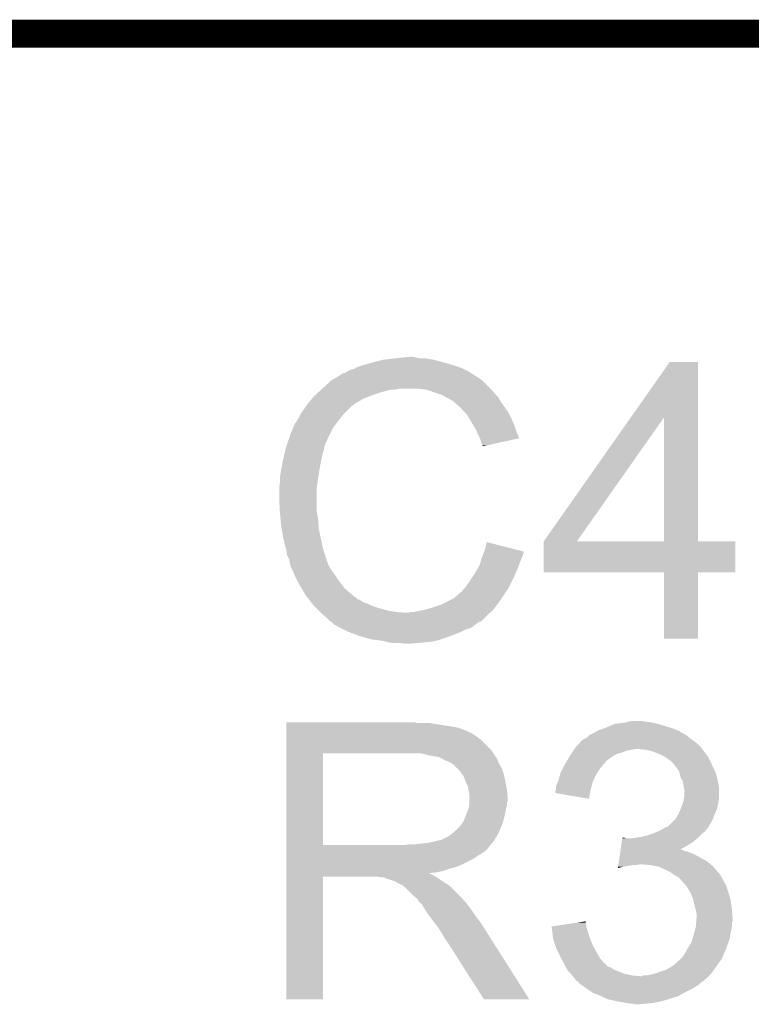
# Model space of a CAD drawing. Extents: x -52 to 48, y -3 to 57.
# Tile 85 of 96: x 24.51 to 27.09, y 45.99 to 49.46. Entities that reach past the tile are written whole.
import ezdxf

# ---------------------------------------------------------------- set-up
doc = ezdxf.new("R2010")
doc.units = 0
doc.layers.add('CLICK_SHIELD_FOR_RED_PITAYA_008', color=9, linetype='CONTINUOUS')
doc.layers.add('CLICK_SHIELD_FOR_RED_PITAYA_010', color=11, linetype='CONTINUOUS')

msp = doc.modelspace()

# ---------------------------------------------------------------- linework, layer by layer
at = {"layer": 'CLICK_SHIELD_FOR_RED_PITAYA_008', "const_width": 0.09906}
msp.add_lwpolyline([(6.4516, 49.41062), (46.84522, 49.41062)], dxfattribs=at)
at = {"layer": 'CLICK_SHIELD_FOR_RED_PITAYA_010'}
for points in [[(25.71496, 48.24222), (25.75052, 48.25238), (26.03907, 48.24222), (26.00452, 48.25238)], [(25.75052, 48.25238), (25.791162, 48.26254), (26.00452, 48.25238), (25.966422, 48.26254)], [(25.791162, 48.26254), (25.81275, 48.26508), (25.966422, 48.26254), (25.94864, 48.26508)], [(25.81275, 48.26508), (25.83434, 48.26762), (25.94864, 48.26508), (25.933402, 48.26762)], [(25.83434, 48.26762), (25.85847, 48.27016), (25.918162, 48.26762), (25.90546, 48.27016)], [(25.85847, 48.27016), (25.882602, 48.2727), (25.90546, 48.27016), (25.895302, 48.2727)], [(26.662046, 48.059278), (26.799526, 48.254888), (26.89861, 48.059278), (26.8986, 48.254888)], [(26.799526, 48.254888), (26.79955, 48.25492), (26.8986, 48.254888), (26.79955, 48.25492)], [(25.618434, 48.196498), (25.643842, 48.211742), (26.128982, 48.196498), (26.104592, 48.211742)], [(25.643842, 48.211742), (25.646376, 48.21428), (26.104592, 48.211742), (26.100532, 48.21428)], [(25.646376, 48.21428), (25.651464, 48.214282), (26.100532, 48.21428), (26.100528, 48.214282)], [(25.651464, 48.214282), (25.656542, 48.216822), (26.100528, 48.214282), (26.096464, 48.216822)], [(25.656542, 48.216822), (25.664162, 48.2219), (26.096464, 48.216822), (26.088338, 48.2219)], [(25.664162, 48.2219), (25.674322, 48.226982), (26.088338, 48.2219), (26.078176, 48.226982)], [(25.674322, 48.226982), (25.684482, 48.22952), (26.078176, 48.226982), (26.0731, 48.22952)], [(25.684482, 48.22952), (25.689562, 48.23206), (26.0731, 48.22952), (26.06802, 48.23206)], [(25.689562, 48.23206), (25.699722, 48.23714), (26.06802, 48.23206), (26.054478, 48.23714)], [(25.699722, 48.23714), (25.707346, 48.239682), (26.054478, 48.23714), (26.0477, 48.239682)], [(25.707346, 48.239682), (25.71496, 48.24222), (26.0477, 48.239682), (26.03907, 48.24222)], [(25.575258, 48.16094), (25.605736, 48.188878), (26.16708, 48.16094), (26.139142, 48.188878)], [(25.605736, 48.188878), (25.605742, 48.188882), (26.139142, 48.188878), (26.139138, 48.188882)], [(25.605742, 48.188882), (25.614204, 48.19396), (26.139138, 48.188882), (26.13152, 48.19396)], [(25.614204, 48.19396), (25.618434, 48.196498), (26.13152, 48.19396), (26.128982, 48.196498)], [(25.55032, 48.13808), (25.561404, 48.14824), (25.75306, 48.13808), (25.78354, 48.14824)], [(25.561404, 48.14824), (25.569718, 48.15586), (25.78354, 48.14824), (25.811478, 48.15586)], [(25.569718, 48.15586), (25.572488, 48.1584), (25.811478, 48.15586), (25.839418, 48.1584)], [(25.572488, 48.1584), (25.575258, 48.16094), (25.839418, 48.1584), (25.849578, 48.16094)], [(25.9461, 48.15586), (25.913078, 48.16094), (26.17216, 48.15586), (26.16708, 48.16094)], [(25.946106, 48.155858), (25.9461, 48.15586), (26.172162, 48.155858), (26.17216, 48.15586)], [(25.97404, 48.1457), (25.946106, 48.155858), (26.18029, 48.1457), (26.172162, 48.155858)], [(25.98166, 48.14316), (25.97404, 48.1457), (26.18232, 48.14316), (26.18029, 48.1457)], [(25.996898, 48.13808), (25.98166, 48.14316), (26.1874, 48.13808), (26.18232, 48.14316)], [(25.52192, 48.10506), (25.523996, 48.107598), (25.687018, 48.10506), (25.689558, 48.107598)], [(25.523996, 48.107598), (25.538544, 48.12538), (25.689558, 48.107598), (25.720038, 48.12538)], [(25.538544, 48.12538), (25.54478, 48.133), (25.720038, 48.12538), (25.73985, 48.133)], [(25.54478, 48.133), (25.55032, 48.13808), (25.73985, 48.133), (25.75306, 48.13808)], [(26.01024, 48.130458), (25.996898, 48.13808), (26.195022, 48.130458), (26.1874, 48.13808)], [(26.014682, 48.12792), (26.01024, 48.130458), (26.196474, 48.12792), (26.195022, 48.130458)], [(26.029918, 48.1203), (26.014682, 48.12792), (26.200826, 48.1203), (26.196474, 48.12792)], [(26.03754, 48.11522), (26.029918, 48.1203), (26.203728, 48.11522), (26.200826, 48.1203)], [(26.04008, 48.11268), (26.03754, 48.11522), (26.20518, 48.11268), (26.203728, 48.11522)], [(26.040084, 48.112678), (26.04008, 48.11268), (26.20518, 48.112678), (26.20518, 48.11268)], [(26.06294, 48.09236), (26.040084, 48.112678), (26.219694, 48.09236), (26.20518, 48.112678)], [(25.498042, 48.069498), (25.504138, 48.07966), (25.64892, 48.069498), (25.659082, 48.07966)], [(25.504138, 48.07966), (25.516582, 48.097438), (25.659082, 48.07966), (25.67686, 48.097438)], [(25.516582, 48.097438), (25.52192, 48.10506), (25.67686, 48.097438), (25.687018, 48.10506)], [(26.076658, 48.077118), (26.06294, 48.09236), (26.23058, 48.077118), (26.219694, 48.09236)], [(26.085798, 48.066962), (26.076658, 48.077118), (26.23566, 48.066962), (26.23058, 48.077118)], [(25.472466, 48.023778), (25.478742, 48.03901), (25.61336, 48.023778), (25.625206, 48.03901)], [(25.478742, 48.03901), (25.483822, 48.044104), (25.625206, 48.03901), (25.629168, 48.044104)], [(25.483822, 48.044104), (25.486362, 48.049182), (25.629168, 48.044104), (25.633118, 48.049182)], [(25.486362, 48.049182), (25.49144, 48.056802), (25.633118, 48.049182), (25.639044, 48.056802)], [(25.49144, 48.056802), (25.49652, 48.066958), (25.639044, 48.056802), (25.646944, 48.066958)], [(25.49652, 48.066958), (25.498042, 48.069498), (25.646944, 48.066958), (25.64892, 48.069498)], [(26.091896, 48.0568), (26.085798, 48.066962), (26.24074, 48.0568), (26.23566, 48.066962)], [(26.105612, 48.03394), (26.091896, 48.0568), (26.2509, 48.03394), (26.24074, 48.0568)], [(26.355064, 47.622496), (26.662046, 48.059278), (26.471908, 47.622496), (26.77918, 48.059278)], [(26.779196, 47.62246), (26.77918, 48.059278), (26.898632, 47.62246), (26.89861, 48.059278)], [(25.46096, 47.99584), (25.472466, 48.023778), (25.59939, 47.99584), (25.61336, 48.023778)], [(26.11628, 48.01616), (26.105612, 48.03394), (26.256828, 48.01616), (26.2509, 48.03394)], [(26.118538, 48.01108), (26.11628, 48.01616), (26.25852, 48.01108), (26.256828, 48.01616)], [(26.12644, 47.9933), (26.118538, 48.01108), (26.265606, 47.9933), (26.25852, 48.01108)], [(25.449106, 47.960276), (25.460112, 47.9933), (25.58288, 47.960276), (25.59812, 47.9933)], [(25.460112, 47.9933), (25.46096, 47.99584), (25.59812, 47.9933), (25.59939, 47.99584)], [(26.130254, 47.985674), (26.12644, 47.9933), (26.268644, 47.985674), (26.265606, 47.9933)], [(26.13152, 47.983142), (26.130254, 47.985674), (26.25713, 47.983142), (26.268644, 47.985674)], [(26.134058, 47.972982), (26.13152, 47.983142), (26.210936, 47.972982), (26.25713, 47.983142)], [(26.1366, 47.9679), (26.134058, 47.972982), (26.18783, 47.9679), (26.210936, 47.972982)], [(26.13914, 47.960284), (26.1366, 47.9679), (26.153202, 47.960284), (26.18783, 47.9679)], [(25.44064, 47.92726), (25.442898, 47.93742), (25.57526, 47.92726), (25.577802, 47.93742)], [(25.442898, 47.93742), (25.444592, 47.945038), (25.577802, 47.93742), (25.580338, 47.945038)], [(25.444592, 47.945038), (25.445722, 47.95012), (25.580338, 47.945038), (25.580338, 47.95012)], [(25.445722, 47.95012), (25.446566, 47.952656), (25.580338, 47.95012), (25.58034, 47.952656)], [(25.446566, 47.952656), (25.44826, 47.957736), (25.58034, 47.952656), (25.582878, 47.957736)], [(25.44826, 47.957736), (25.449106, 47.960276), (25.582878, 47.957736), (25.58288, 47.960276)], [(26.141672, 47.957748), (26.13914, 47.960284), (26.141672, 47.957748), (26.153202, 47.960284)], [(25.43032, 47.87646), (25.43556, 47.9044), (25.5651, 47.87646), (25.57018, 47.9044)], [(25.43556, 47.9044), (25.44064, 47.92726), (25.57018, 47.9044), (25.57526, 47.92726)], [(25.4254, 47.84598), (25.42794, 47.86376), (25.56041, 47.84598), (25.563146, 47.86376)], [(25.42794, 47.86376), (25.43032, 47.87646), (25.563146, 47.86376), (25.5651, 47.87646)], [(25.4254, 47.828202), (25.4254, 47.84598), (25.557674, 47.828202), (25.56041, 47.84598)], [(25.42286, 47.812962), (25.4254, 47.828202), (25.55533, 47.812962), (25.557674, 47.828202)], [(25.42286, 47.810418), (25.42286, 47.812962), (25.55494, 47.810418), (25.55533, 47.812962)], [(25.42286, 47.77486), (25.42286, 47.810418), (25.55494, 47.77486), (25.55494, 47.810418)], [(25.425148, 47.729138), (25.42286, 47.77486), (25.55494, 47.729138), (25.55494, 47.77486)], [(25.4254, 47.72406), (25.425148, 47.729138), (25.555956, 47.72406), (25.55494, 47.729138)], [(25.426162, 47.71644), (25.4254, 47.72406), (25.55748, 47.71644), (25.555956, 47.72406)], [(25.427686, 47.701202), (25.426162, 47.71644), (25.56002, 47.701202), (25.55748, 47.71644)], [(25.43048, 47.673258), (25.427686, 47.701202), (25.562016, 47.673258), (25.56002, 47.701202)], [(25.431826, 47.665638), (25.43048, 47.673258), (25.56256, 47.665638), (25.562016, 47.673258)], [(25.4381, 47.63008), (25.431826, 47.665638), (25.570182, 47.63008), (25.56256, 47.665638)], [(25.44318, 47.60976), (25.4381, 47.63008), (25.574536, 47.60976), (25.570182, 47.63008)], [(26.35504, 47.513272), (26.355042, 47.622428), (27.030648, 47.513272), (27.03068, 47.622428)], [(26.355042, 47.62246), (26.355044, 47.622466), (26.779196, 47.62246), (26.727982, 47.622466)], [(26.355042, 47.622428), (26.355042, 47.62246), (27.03068, 47.622428), (26.898632, 47.62246)], [(26.355044, 47.622466), (26.355064, 47.622496), (26.727982, 47.622466), (26.471908, 47.622496)], [(25.447536, 47.59452), (25.44318, 47.60976), (25.577802, 47.59452), (25.574536, 47.60976)], [(25.44826, 47.591982), (25.447536, 47.59452), (25.578648, 47.591982), (25.577802, 47.59452)], [(25.4508, 47.574204), (25.44826, 47.591982), (25.584574, 47.574204), (25.578648, 47.591982)], [(26.143582, 47.581818), (26.145478, 47.586872), (26.28392, 47.581818), (26.28392, 47.586872)], [(26.145478, 47.586872), (26.1493, 47.597062), (26.28392, 47.586872), (26.243984, 47.597062)], [(26.1493, 47.597062), (26.154412, 47.619916), (26.243984, 47.597062), (26.154412, 47.619916)], [(25.458418, 47.558962), (25.4508, 47.574204), (25.589652, 47.558962), (25.584574, 47.574204)], [(25.458844, 47.556416), (25.458418, 47.558962), (25.5905, 47.556416), (25.589652, 47.558962)], [(25.459268, 47.553876), (25.458844, 47.556416), (25.590502, 47.553876), (25.5905, 47.556416)], [(25.460114, 47.548798), (25.459268, 47.553876), (25.59304, 47.548798), (25.590502, 47.553876)], [(26.131884, 47.548802), (26.13406, 47.55642), (26.27122, 47.548802), (26.274266, 47.55642)], [(26.13406, 47.55642), (26.135964, 47.5615), (26.274266, 47.55642), (26.2763, 47.5615)], [(26.135964, 47.5615), (26.139772, 47.571658), (26.2763, 47.5615), (26.28138, 47.571658)], [(26.139772, 47.571658), (26.143582, 47.581818), (26.28138, 47.571658), (26.28392, 47.581818)], [(25.46096, 47.54372), (25.460114, 47.548798), (25.594734, 47.54372), (25.59304, 47.548798)], [(25.461596, 47.541178), (25.46096, 47.54372), (25.59558, 47.541178), (25.594734, 47.54372)], [(25.463498, 47.533562), (25.461596, 47.541178), (25.599932, 47.533562), (25.59558, 47.541178)], [(25.468582, 47.523398), (25.463498, 47.533562), (25.60574, 47.523398), (25.599932, 47.533562)], [(25.473658, 47.513244), (25.468582, 47.523398), (25.612994, 47.513244), (25.60574, 47.523398)], [(26.1112, 47.508158), (26.11882, 47.52086), (26.255252, 47.508158), (26.260696, 47.52086)], [(26.11882, 47.52086), (26.126078, 47.533562), (26.260696, 47.52086), (26.26614, 47.533562)], [(26.126078, 47.533562), (26.128982, 47.538642), (26.26614, 47.533562), (26.267832, 47.538642)], [(26.128982, 47.538642), (26.131884, 47.548802), (26.267832, 47.538642), (26.27122, 47.548802)], [(25.47366, 47.510704), (25.473658, 47.513244), (25.61481, 47.510704), (25.612994, 47.513244)], [(25.476202, 47.50562), (25.47366, 47.510704), (25.61844, 47.50562), (25.61481, 47.510704)], [(25.487632, 47.48276), (25.476202, 47.50562), (25.63368, 47.48276), (25.61844, 47.50562)], [(25.49398, 47.47006), (25.487632, 47.48276), (25.64384, 47.47006), (25.63368, 47.48276)], [(26.093422, 47.480222), (26.101038, 47.49292), (26.24201, 47.480222), (26.248358, 47.49292)], [(26.101038, 47.49292), (26.104424, 47.498), (26.248358, 47.49292), (26.2509, 47.498)], [(26.104424, 47.498), (26.1112, 47.508158), (26.2509, 47.498), (26.255252, 47.508158)], [(26.779188, 47.51324), (26.35504, 47.513272), (27.030648, 47.51324), (27.030648, 47.513272)], [(26.77919, 47.513208), (26.779188, 47.51324), (26.8986, 47.513208), (27.030648, 47.51324)], [(26.77922, 47.279592), (26.77919, 47.513208), (26.898568, 47.279592), (26.8986, 47.513208)], [(25.5016, 47.45736), (25.49398, 47.47006), (25.654, 47.45736), (25.64384, 47.47006)], [(25.513792, 47.437042), (25.5016, 47.45736), (25.676858, 47.437042), (25.654, 47.45736)], [(26.06547, 47.444664), (26.070562, 47.452282), (26.222114, 47.444664), (26.227194, 47.452282)], [(26.070562, 47.452282), (26.075636, 47.457358), (26.227194, 47.452282), (26.230578, 47.457358)], [(26.075636, 47.457358), (26.07818, 47.459902), (26.230578, 47.457358), (26.23185, 47.459902)], [(26.07818, 47.459902), (26.093422, 47.480222), (26.23185, 47.459902), (26.24201, 47.480222)], [(25.516838, 47.431962), (25.513792, 47.437042), (25.683208, 47.431962), (25.676858, 47.437042)], [(25.528564, 47.41672), (25.516838, 47.431962), (25.702256, 47.41672), (25.683208, 47.431962)], [(25.52857, 47.416714), (25.528564, 47.41672), (25.707346, 47.416714), (25.702256, 47.41672)], [(25.530518, 47.41418), (25.52857, 47.416714), (25.70988, 47.41418), (25.707346, 47.416714)], [(25.534426, 47.4091), (25.530518, 47.41418), (25.717502, 47.4091), (25.70988, 47.41418)], [(25.99182, 47.39894), (26.032448, 47.41926), (26.18994, 47.39894), (26.20518, 47.41926)], [(26.032448, 47.41926), (26.037528, 47.4218), (26.20518, 47.41926), (26.206872, 47.4218)], [(26.037528, 47.4218), (26.052778, 47.434498), (26.206872, 47.4218), (26.215338, 47.434498)], [(26.052778, 47.434498), (26.060404, 47.442122), (26.215338, 47.434498), (26.22042, 47.442122)], [(26.060404, 47.442122), (26.06547, 47.444664), (26.22042, 47.442122), (26.222114, 47.444664)], [(25.536382, 47.406558), (25.534426, 47.4091), (25.722582, 47.406558), (25.717502, 47.4091)], [(25.538334, 47.40402), (25.536382, 47.406558), (25.732742, 47.40402), (25.722582, 47.406558)], [(25.54224, 47.398942), (25.538334, 47.40402), (25.742898, 47.398942), (25.732742, 47.40402)], [(25.547324, 47.393858), (25.54224, 47.398942), (25.753062, 47.393858), (25.742898, 47.398942)], [(25.554942, 47.38624), (25.547324, 47.393858), (25.77846, 47.38624), (25.753062, 47.393858)], [(25.562562, 47.37862), (25.554942, 47.38624), (25.8064, 47.37862), (25.77846, 47.38624)], [(25.567642, 47.37354), (25.562562, 47.37862), (25.836878, 47.37354), (25.8064, 47.37862)], [(25.908, 47.37608), (25.92069, 47.378618), (26.171738, 47.37608), (26.1747, 47.378618)], [(25.92069, 47.378618), (25.9334, 47.38116), (26.1747, 47.378618), (26.176606, 47.38116)], [(25.9334, 47.38116), (25.96134, 47.38878), (26.176606, 47.38116), (26.18232, 47.38878)], [(25.96134, 47.38878), (25.99182, 47.39894), (26.18232, 47.38878), (26.18994, 47.39894)], [(25.570182, 47.371), (25.567642, 47.37354), (25.869898, 47.371), (25.836878, 47.37354)], [(25.5778, 47.363382), (25.570182, 47.371), (26.15692, 47.363382), (26.16581, 47.371)], [(25.5778, 47.36338), (25.5778, 47.363382), (26.156916, 47.36338), (26.15692, 47.363382)], [(25.590498, 47.353222), (25.5778, 47.36338), (26.146758, 47.353222), (26.156916, 47.36338)], [(25.600658, 47.343062), (25.590498, 47.353222), (26.136598, 47.343062), (26.146758, 47.353222)], [(25.877522, 47.371), (25.887682, 47.37354), (26.16581, 47.371), (26.168774, 47.37354)], [(25.897842, 47.37354), (25.908, 47.37608), (26.168774, 47.37354), (26.171738, 47.37608)], [(25.604472, 47.34052), (25.600658, 47.343062), (26.134056, 47.34052), (26.136598, 47.343062)], [(25.60828, 47.33798), (25.604472, 47.34052), (26.12644, 47.33798), (26.134056, 47.34052)], [(25.608282, 47.337978), (25.60828, 47.33798), (26.126436, 47.337978), (26.12644, 47.33798)], [(25.61336, 47.3329), (25.608282, 47.337978), (26.11882, 47.3329), (26.126436, 47.337978)], [(25.618434, 47.327826), (25.61336, 47.3329), (26.112058, 47.327826), (26.11882, 47.3329)], [(25.620984, 47.32782), (25.618434, 47.327826), (26.11205, 47.32782), (26.112058, 47.327826)], [(25.62353, 47.325282), (25.620984, 47.32782), (26.108666, 47.325282), (26.11205, 47.32782)], [(25.638774, 47.317658), (25.62353, 47.325282), (26.098508, 47.317658), (26.108666, 47.325282)], [(25.648926, 47.31258), (25.638774, 47.317658), (26.08072, 47.31258), (26.098508, 47.317658)], [(25.66416, 47.30496), (25.648926, 47.31258), (26.06548, 47.30496), (26.08072, 47.31258)], [(25.684478, 47.29734), (25.66416, 47.30496), (26.0477, 47.29734), (26.06548, 47.30496)], [(25.7048, 47.289718), (25.684478, 47.29734), (26.027374, 47.289718), (26.0477, 47.29734)], [(25.730706, 47.2821), (25.7048, 47.289718), (26.00706, 47.2821), (26.027374, 47.289718)], [(25.747978, 47.27702), (25.730706, 47.2821), (25.991818, 47.27702), (26.00706, 47.2821)], [(25.768298, 47.27448), (25.747978, 47.27702), (25.984198, 47.27448), (25.991818, 47.27702)], [(25.788618, 47.27194), (25.768298, 47.27448), (25.972768, 47.27194), (25.984198, 47.27448)], [(26.898568, 47.27956), (26.77922, 47.279592), (26.898568, 47.27956), (26.898568, 47.279592)], [(25.79878, 47.2694), (25.788618, 47.27194), (25.961338, 47.2694), (25.972768, 47.27194)], [(25.80894, 47.26686), (25.79878, 47.2694), (25.93594, 47.26686), (25.961338, 47.2694)], [(25.824178, 47.26432), (25.80894, 47.26686), (25.908, 47.26432), (25.93594, 47.26686)], [(25.864818, 47.26178), (25.852118, 47.26432), (25.880062, 47.26178), (25.908, 47.26432)], [(25.44829, 46.98238), (25.448292, 46.98492), (25.910542, 46.98238), (25.900382, 46.98492)], [(25.44829, 46.9773), (25.44829, 46.98238), (25.9842, 46.9773), (25.953722, 46.98238)], [(25.44829, 46.967138), (25.44829, 46.9773), (26.050242, 46.967138), (25.9842, 46.9773)], [(25.44829, 46.96206), (25.44829, 46.967138), (26.06548, 46.96206), (26.050242, 46.967138)], [(25.44829, 46.95698), (25.44829, 46.96206), (26.078184, 46.95698), (26.06548, 46.96206)], [(26.54807, 46.95698), (26.569036, 46.964602), (26.826216, 46.95698), (26.80716, 46.964602)], [(26.569036, 46.964602), (26.576018, 46.96714), (26.80716, 46.964602), (26.7987, 46.96714)], [(26.576018, 46.96714), (26.606504, 46.97984), (26.7987, 46.96714), (26.756358, 46.97984)], [(26.606504, 46.97984), (26.6446, 46.98492), (26.756358, 46.97984), (26.733498, 46.98492)], [(26.6446, 46.98492), (26.65476, 46.98746), (26.733498, 46.98492), (26.71572, 46.98746)], [(26.65476, 46.98746), (26.664922, 46.99), (26.71572, 46.98746), (26.700482, 46.99)], [(25.448288, 46.923958), (25.44829, 46.93666), (26.134062, 46.923958), (26.11628, 46.93666)], [(25.44829, 46.956976), (25.44829, 46.95698), (26.080726, 46.956976), (26.078184, 46.95698)], [(25.44829, 46.9519), (25.44829, 46.956976), (26.08833, 46.9519), (26.080726, 46.956976)], [(25.44829, 46.946818), (25.44829, 46.9519), (26.101042, 46.946818), (26.08833, 46.9519)], [(25.44829, 46.93666), (25.44829, 46.946818), (26.11628, 46.93666), (26.101042, 46.946818)], [(26.497284, 46.926502), (26.502352, 46.92904), (26.874214, 46.926502), (26.87066, 46.92904)], [(26.502352, 46.92904), (26.50743, 46.931582), (26.87066, 46.92904), (26.867484, 46.931582)], [(26.50743, 46.931582), (26.51506, 46.9392), (26.867484, 46.931582), (26.85796, 46.9392)], [(26.51506, 46.9392), (26.515064, 46.939202), (26.85796, 46.9392), (26.857958, 46.939202)], [(26.515064, 46.939202), (26.530298, 46.94682), (26.857958, 46.939202), (26.845258, 46.94682)], [(26.530298, 46.94682), (26.535378, 46.94936), (26.845258, 46.94682), (26.840186, 46.94936)], [(26.535378, 46.94936), (26.539598, 46.951894), (26.840186, 46.94936), (26.835124, 46.951894)], [(26.539598, 46.951894), (26.543786, 46.954408), (26.835124, 46.951894), (26.8351, 46.954408)], [(26.543786, 46.954408), (26.543838, 46.95444), (26.8351, 46.954408), (26.832564, 46.95444)], [(26.543838, 46.95444), (26.54807, 46.95698), (26.832564, 46.95444), (26.826216, 46.95698)], [(25.448288, 46.8884), (25.448288, 46.923958), (26.16962, 46.8884), (26.134062, 46.923958)], [(26.463412, 46.89094), (26.466802, 46.896022), (26.913842, 46.89094), (26.91003, 46.896022)], [(26.466802, 46.896022), (26.471414, 46.901098), (26.91003, 46.896022), (26.906222, 46.901098)], [(26.471414, 46.901098), (26.485268, 46.91634), (26.906222, 46.901098), (26.88844, 46.91634)], [(26.485268, 46.91634), (26.492196, 46.92396), (26.88844, 46.91634), (26.877772, 46.92396)], [(26.492196, 46.92396), (26.494746, 46.923966), (26.877772, 46.92396), (26.877764, 46.923966)], [(26.494746, 46.923966), (26.497284, 46.926502), (26.877764, 46.923966), (26.874214, 46.926502)], [(25.448276, 46.553142), (25.448288, 46.875678), (25.577802, 46.553142), (25.577802, 46.875678)], [(25.448288, 46.8757), (25.448288, 46.8884), (26.17809, 46.8757), (26.16962, 46.8884)], [(25.448288, 46.875678), (25.448288, 46.8757), (25.577802, 46.875678), (25.88514, 46.8757)], [(25.95372, 46.86808), (25.923242, 46.8757), (26.183172, 46.86808), (26.17809, 46.8757)], [(25.96892, 46.865546), (25.95372, 46.86808), (26.18486, 46.865546), (26.183172, 46.86808)], [(25.984192, 46.863), (25.96892, 46.865546), (26.184892, 46.863), (26.18486, 46.865546)], [(25.984202, 46.862998), (25.984192, 46.863), (26.185102, 46.862998), (26.184892, 46.863)], [(25.984248, 46.862976), (25.984202, 46.862998), (26.187406, 46.862976), (26.185102, 46.862998)], [(26.00452, 46.85284), (25.984248, 46.862976), (26.19248, 46.85284), (26.187406, 46.862976)], [(26.436102, 46.84775), (26.443514, 46.86046), (26.57348, 46.84775), (26.591262, 46.86046)], [(26.443514, 46.86046), (26.446478, 46.86554), (26.591262, 46.86046), (26.599388, 46.86554)], [(26.446478, 46.86554), (26.451556, 46.873158), (26.599388, 46.86554), (26.611578, 46.873158)], [(26.451556, 46.873158), (26.454946, 46.878242), (26.611578, 46.873158), (26.629362, 46.878242)], [(26.454946, 46.878242), (26.460024, 46.885858), (26.629362, 46.878242), (26.649678, 46.885858)], [(26.460024, 46.885858), (26.461718, 46.8884), (26.649678, 46.885858), (26.66492, 46.8884)], [(26.461718, 46.8884), (26.463412, 46.89094), (26.66492, 46.8884), (26.677618, 46.89094)], [(26.715718, 46.8884), (26.690322, 46.89094), (26.915748, 46.8884), (26.913842, 46.89094)], [(26.736038, 46.88332), (26.715718, 46.8884), (26.919558, 46.88332), (26.915748, 46.8884)], [(26.75636, 46.8757), (26.736038, 46.88332), (26.925274, 46.8757), (26.919558, 46.88332)], [(26.774138, 46.86808), (26.75636, 46.8757), (26.93099, 46.86808), (26.925274, 46.8757)], [(26.786832, 46.860466), (26.774138, 46.86808), (26.9367, 46.860466), (26.93099, 46.86808)], [(26.786838, 46.860462), (26.786832, 46.860466), (26.936702, 46.860462), (26.9367, 46.860466)], [(26.790236, 46.857914), (26.786838, 46.860462), (26.936704, 46.857914), (26.936702, 46.860462)], [(26.797, 46.85284), (26.790236, 46.857914), (26.940092, 46.85284), (26.936704, 46.857914)], [(26.0223, 46.84522), (26.00452, 46.85284), (26.195528, 46.84522), (26.19248, 46.85284)], [(26.03077, 46.840138), (26.0223, 46.84522), (26.19756, 46.840138), (26.195528, 46.84522)], [(26.035002, 46.837598), (26.03077, 46.840138), (26.199012, 46.837598), (26.19756, 46.840138)], [(26.050242, 46.822358), (26.035002, 46.837598), (26.20772, 46.822358), (26.199012, 46.837598)], [(26.418538, 46.814738), (26.42489, 46.82744), (26.548078, 46.814738), (26.55824, 46.82744)], [(26.42489, 46.82744), (26.4287, 46.835058), (26.55824, 46.82744), (26.563954, 46.835058)], [(26.4287, 46.835058), (26.43018, 46.837598), (26.563954, 46.835058), (26.56586, 46.837598)], [(26.43018, 46.837598), (26.434622, 46.845214), (26.56586, 46.837598), (26.573474, 46.845214)], [(26.434622, 46.845214), (26.436102, 46.84775), (26.573474, 46.845214), (26.57348, 46.84775)], [(26.800796, 46.85031), (26.797, 46.85284), (26.94178, 46.85031), (26.940092, 46.85284)], [(26.804618, 46.84776), (26.800796, 46.85031), (26.9428, 46.84776), (26.94178, 46.85031)], [(26.813328, 46.8376), (26.804618, 46.84776), (26.94686, 46.8376), (26.9428, 46.84776)], [(26.81986, 46.82998), (26.813328, 46.8376), (26.95067, 46.82998), (26.94686, 46.8376)], [(26.825304, 46.82236), (26.81986, 46.82998), (26.95448, 46.82236), (26.95067, 46.82998)], [(26.0604, 46.8122), (26.050242, 46.822358), (26.211106, 46.8122), (26.20772, 46.822358)], [(26.069474, 46.799498), (26.0604, 46.8122), (26.21534, 46.799498), (26.211106, 46.8122)], [(26.0731, 46.79442), (26.069474, 46.799498), (26.216356, 46.79442), (26.21534, 46.799498)], [(26.08072, 46.7741), (26.0731, 46.79442), (26.22042, 46.7741), (26.216356, 46.79442)], [(26.405842, 46.776642), (26.41138, 46.796958), (26.528888, 46.776642), (26.53792, 46.796958)], [(26.41138, 46.796958), (26.41346, 46.80458), (26.53792, 46.796958), (26.542274, 46.80458)], [(26.41346, 46.80458), (26.418538, 46.814738), (26.542274, 46.80458), (26.548078, 46.814738)], [(26.832558, 46.812204), (26.825304, 46.82236), (26.958834, 46.812204), (26.95448, 46.82236)], [(26.834466, 46.804578), (26.832558, 46.812204), (26.9621, 46.804578), (26.958834, 46.812204)], [(26.837638, 46.791882), (26.834466, 46.804578), (26.965276, 46.791882), (26.9621, 46.804578)], [(26.84145, 46.78426), (26.837638, 46.791882), (26.96718, 46.78426), (26.965276, 46.791882)], [(26.08834, 46.758856), (26.08072, 46.7741), (26.22347, 46.758856), (26.22042, 46.7741)], [(26.089792, 46.7487), (26.08834, 46.758856), (26.2255, 46.7487), (26.22347, 46.758856)], [(26.39822, 46.756322), (26.40076, 46.766482), (26.52291, 46.756322), (26.52568, 46.766482)], [(26.39822, 46.748704), (26.39822, 46.756322), (26.520832, 46.748704), (26.52291, 46.756322)], [(26.40076, 46.766482), (26.40457, 46.7741), (26.52568, 46.766482), (26.527758, 46.7741)], [(26.40457, 46.7741), (26.405842, 46.776642), (26.527758, 46.7741), (26.528888, 46.776642)], [(26.845258, 46.776642), (26.84145, 46.78426), (26.968704, 46.776642), (26.96718, 46.78426)], [(26.8478, 46.7614), (26.845258, 46.776642), (26.971752, 46.7614), (26.968704, 46.776642)], [(26.84831, 46.758858), (26.8478, 46.7614), (26.97226, 46.758858), (26.971752, 46.7614)], [(26.85034, 46.748702), (26.84831, 46.758858), (26.97226, 46.748702), (26.97226, 46.758858)], [(26.09088, 46.741082), (26.089792, 46.7487), (26.226136, 46.741082), (26.2255, 46.7487)], [(26.09342, 46.728378), (26.09088, 46.741082), (26.227194, 46.728378), (26.226136, 46.741082)], [(26.09342, 46.718222), (26.09342, 46.728378), (26.22804, 46.718222), (26.227194, 46.728378)], [(26.39568, 46.736028), (26.395682, 46.741082), (26.51844, 46.736028), (26.519288, 46.741082)], [(26.515028, 46.715684), (26.39568, 46.736028), (26.515028, 46.715684), (26.51844, 46.736028)], [(26.395682, 46.741082), (26.397372, 46.74616), (26.519288, 46.741082), (26.52014, 46.74616)], [(26.397372, 46.74616), (26.39822, 46.748704), (26.52014, 46.74616), (26.520832, 46.748704)], [(26.848646, 46.713138), (26.85034, 46.723302), (26.97226, 46.713138), (26.97226, 46.723302)], [(26.85034, 46.723302), (26.85034, 46.748702), (26.97226, 46.723302), (26.97226, 46.748702)], [(26.090878, 46.682658), (26.091966, 46.690278), (26.22296, 46.682658), (26.225498, 46.690278)], [(26.091966, 46.690278), (26.093418, 46.700436), (26.225498, 46.690278), (26.2255, 46.700436)], [(26.093418, 46.700436), (26.09342, 46.70044), (26.2255, 46.700436), (26.2255, 46.70044)], [(26.09342, 46.708058), (26.09342, 46.718222), (26.228038, 46.708058), (26.22804, 46.718222)], [(26.09342, 46.70044), (26.09342, 46.708058), (26.2255, 46.70044), (26.228038, 46.708058)], [(26.836792, 46.677578), (26.84018, 46.6852), (26.964638, 46.677578), (26.966544, 46.6852)], [(26.84018, 46.6852), (26.844412, 46.6979), (26.966544, 46.6852), (26.96972, 46.6979)], [(26.844412, 46.6979), (26.8478, 46.70806), (26.96972, 46.6979), (26.971412, 46.70806)], [(26.8478, 46.70806), (26.848646, 46.713138), (26.971412, 46.70806), (26.97226, 46.713138)], [(26.07564, 46.644562), (26.080718, 46.65726), (26.214416, 46.644562), (26.21788, 46.65726)], [(26.080718, 46.65726), (26.090878, 46.682658), (26.21788, 46.65726), (26.22296, 46.682658)], [(26.819862, 46.644562), (26.828566, 46.6598), (26.951304, 46.644562), (26.95702, 46.6598)], [(26.828566, 46.6598), (26.83002, 46.662342), (26.95702, 46.6598), (26.958108, 46.662342)], [(26.83002, 46.662342), (26.836792, 46.677578), (26.958108, 46.662342), (26.964638, 46.677578)], [(26.045158, 46.603918), (26.05786, 46.61662), (26.199676, 46.603918), (26.204968, 46.61662)], [(26.05786, 46.61662), (26.068016, 46.629314), (26.204968, 46.61662), (26.210258, 46.629314)], [(26.068016, 46.629318), (26.06802, 46.631854), (26.21026, 46.629318), (26.21095, 46.631854)], [(26.068016, 46.629314), (26.068016, 46.629318), (26.210258, 46.629314), (26.21026, 46.629318)], [(26.06802, 46.631854), (26.073096, 46.636938), (26.21095, 46.631854), (26.212338, 46.636938)], [(26.073096, 46.636938), (26.07564, 46.644562), (26.212338, 46.636938), (26.214416, 46.644562)], [(26.777694, 46.611538), (26.786834, 46.616614), (26.93162, 46.611538), (26.936694, 46.616614)], [(26.786834, 46.616614), (26.786846, 46.61662), (26.936694, 46.616614), (26.936694, 46.61662)], [(26.786846, 46.61662), (26.791926, 46.616626), (26.936694, 46.61662), (26.936694, 46.616626)], [(26.791926, 46.616626), (26.794466, 46.619166), (26.936694, 46.616626), (26.9367, 46.619166)], [(26.794466, 46.619166), (26.814778, 46.639478), (26.9367, 46.619166), (26.949398, 46.639478)], [(26.814778, 46.639478), (26.819862, 46.644562), (26.949398, 46.639478), (26.951304, 46.644562)], [(25.99438, 46.570912), (26.019756, 46.583598), (26.18232, 46.570912), (26.189242, 46.583598)], [(26.019756, 46.583598), (26.038806, 46.598838), (26.189242, 46.583598), (26.19756, 46.598838)], [(26.038806, 46.598838), (26.045158, 46.603918), (26.19756, 46.598838), (26.199676, 46.603918)], [(26.67762, 46.57852), (26.695398, 46.58106), (26.8986, 46.57852), (26.90114, 46.58106)], [(26.695398, 46.58106), (26.71826, 46.586142), (26.90114, 46.58106), (26.906222, 46.586142)], [(26.71826, 46.586142), (26.733496, 46.59122), (26.906222, 46.586142), (26.9113, 46.59122)], [(26.733496, 46.59122), (26.741118, 46.59376), (26.9113, 46.59122), (26.914474, 46.59376)], [(26.741118, 46.59376), (26.758258, 46.601378), (26.914474, 46.59376), (26.923998, 46.601378)], [(26.758258, 46.601378), (26.76398, 46.60392), (26.923998, 46.601378), (26.925904, 46.60392)], [(26.76398, 46.60392), (26.777694, 46.611538), (26.925904, 46.60392), (26.93162, 46.611538)], [(25.448276, 46.55312), (25.448276, 46.553142), (25.867358, 46.55312), (25.577802, 46.553142)], [(25.448276, 46.54296), (25.448276, 46.55312), (26.15946, 46.54296), (26.167588, 46.55312)], [(25.867358, 46.55312), (25.88514, 46.55566), (26.167588, 46.55312), (26.16962, 46.55566)], [(25.902918, 46.55566), (25.948638, 46.56074), (26.16962, 46.55566), (26.17385, 46.56074)], [(25.948638, 46.56074), (25.9715, 46.56582), (26.17385, 46.56074), (26.17808, 46.56582)], [(25.9715, 46.56582), (25.991818, 46.5709), (26.17808, 46.56582), (26.18231, 46.5709)], [(25.994356, 46.5709), (25.99438, 46.570912), (26.18231, 46.5709), (26.18232, 46.570912)], [(26.626106, 46.53785), (26.62793, 46.550582), (26.837698, 46.53785), (26.8605, 46.550582)], [(26.62793, 46.550582), (26.629748, 46.56328), (26.8605, 46.550582), (26.880818, 46.56328)], [(26.629748, 46.56328), (26.631566, 46.57598), (26.880818, 46.56328), (26.895636, 46.57598)], [(26.631566, 46.57598), (26.631928, 46.578518), (26.644604, 46.57598), (26.639524, 46.578518)], [(26.631928, 46.578518), (26.63193, 46.57852), (26.639524, 46.578518), (26.63193, 46.57852)], [(26.662382, 46.57598), (26.67762, 46.57852), (26.895636, 46.57598), (26.8986, 46.57852)], [(25.448276, 46.53026), (25.448276, 46.54296), (26.14676, 46.53026), (26.15946, 46.54296)], [(25.448276, 46.5201), (25.448276, 46.53026), (26.131522, 46.5201), (26.14676, 46.53026)], [(25.448276, 46.51248), (25.448276, 46.5201), (26.11882, 46.51248), (26.131522, 46.5201)], [(25.448276, 46.50486), (25.448276, 46.51248), (26.108658, 46.50486), (26.11882, 46.51248)], [(26.61993, 46.4947), (26.623566, 46.5201), (26.93161, 46.4947), (26.885902, 46.5201)], [(26.623566, 46.5201), (26.624656, 46.52772), (26.885902, 46.5201), (26.868122, 46.52772)], [(26.624656, 46.52772), (26.625384, 46.532798), (26.868122, 46.52772), (26.850342, 46.532798)], [(26.625384, 46.532798), (26.625748, 46.535338), (26.850342, 46.532798), (26.845264, 46.535338)], [(26.625748, 46.53534), (26.626106, 46.53785), (26.842724, 46.53534), (26.837698, 46.53785)], [(26.625748, 46.535338), (26.625748, 46.53534), (26.845264, 46.535338), (26.842724, 46.53534)], [(25.448274, 46.482), (25.448276, 46.50486), (26.06294, 46.482), (26.108658, 46.50486)], [(25.448274, 46.47438), (25.448274, 46.482), (26.042618, 46.47438), (26.06294, 46.482)], [(26.616664, 46.47188), (26.617384, 46.47692), (26.616664, 46.47188), (26.63698, 46.47692)], [(26.617384, 46.47692), (26.618112, 46.482), (26.63698, 46.47692), (26.667458, 46.482)], [(26.618112, 46.482), (26.618476, 46.48454), (26.680158, 46.482), (26.690318, 46.48454)], [(26.618476, 46.48454), (26.61993, 46.4947), (26.943228, 46.48454), (26.93161, 46.4947)], [(26.730962, 46.482), (26.703022, 46.48454), (26.946132, 46.482), (26.943228, 46.48454)], [(26.758898, 46.47692), (26.730962, 46.482), (26.95194, 46.47692), (26.946132, 46.482)], [(26.78176, 46.46676), (26.758898, 46.47692), (26.960972, 46.46676), (26.95194, 46.47692)], [(25.448274, 46.469298), (25.448274, 46.47438), (26.022298, 46.469298), (26.042618, 46.47438)], [(25.448274, 46.46168), (25.448274, 46.469298), (26.001978, 46.46168), (26.022298, 46.469298)], [(25.448274, 46.4566), (25.448274, 46.46168), (25.976582, 46.4566), (26.001978, 46.46168)], [(25.448274, 46.454006), (25.448274, 46.4566), (25.951222, 46.454006), (25.976582, 46.4566)], [(25.448274, 46.45152), (25.448274, 46.454006), (25.953724, 46.45152), (25.951222, 46.454006)], [(25.448274, 46.448978), (25.448274, 46.45152), (25.961344, 46.448978), (25.953724, 46.45152)], [(25.448274, 46.4439), (25.448274, 46.448978), (25.968962, 46.4439), (25.961344, 46.448978)], [(25.448274, 46.44136), (25.448274, 46.4439), (25.974036, 46.44136), (25.968962, 46.4439)], [(26.802078, 46.4566), (26.78176, 46.46676), (26.970004, 46.4566), (26.960972, 46.46676)], [(26.805888, 46.45406), (26.802078, 46.4566), (26.97226, 46.45406), (26.970004, 46.4566)], [(26.809698, 46.45152), (26.805888, 46.45406), (26.9748, 46.45152), (26.97226, 46.45406)], [(26.81732, 46.446438), (26.809698, 46.45152), (26.978188, 46.446438), (26.9748, 46.45152)], [(26.821556, 46.443898), (26.81732, 46.446438), (26.97988, 46.443898), (26.978188, 46.446438)], [(26.830018, 46.438822), (26.821556, 46.443898), (26.98242, 46.438822), (26.97988, 46.443898)], [(25.44826, 46.009592), (25.448274, 46.441328), (25.577768, 46.009592), (25.5778, 46.441328)], [(25.448274, 46.441328), (25.448274, 46.44136), (25.5778, 46.441328), (25.770838, 46.44136)], [(25.780998, 46.43882), (25.770838, 46.44136), (25.979108, 46.43882), (25.974036, 46.44136)], [(25.793708, 46.438818), (25.793704, 46.43882), (25.97911, 46.438818), (25.979108, 46.43882)], [(25.796248, 46.436284), (25.793708, 46.438818), (25.982732, 46.436284), (25.97911, 46.438818)], [(25.819102, 46.42866), (25.796248, 46.436284), (25.993628, 46.42866), (25.982732, 46.436284)], [(25.829268, 46.426122), (25.819102, 46.42866), (25.997256, 46.426122), (25.993628, 46.42866)], [(25.836878, 46.421042), (25.829268, 46.426122), (26.004516, 46.421042), (25.997256, 46.426122)], [(25.836882, 46.42104), (25.836878, 46.421042), (26.004518, 46.42104), (26.004516, 46.421042)], [(25.852116, 46.413422), (25.836882, 46.42104), (26.017218, 46.413422), (26.004518, 46.42104)], [(25.854664, 46.41342), (25.852116, 46.413422), (26.01722, 46.41342), (26.017218, 46.413422)], [(25.8572, 46.410882), (25.854664, 46.41342), (26.020394, 46.410882), (26.01722, 46.41342)], [(25.867358, 46.40326), (25.8572, 46.410882), (26.02992, 46.40326), (26.020394, 46.410882)], [(26.83764, 46.4312), (26.830018, 46.438822), (26.986232, 46.4312), (26.98242, 46.438822)], [(26.839896, 46.428662), (26.83764, 46.4312), (26.9875, 46.428662), (26.986232, 46.4312)], [(26.855704, 46.410878), (26.839896, 46.428662), (26.99766, 46.410878), (26.9875, 46.428662)], [(26.857958, 46.408342), (26.855704, 46.410878), (26.998506, 46.408342), (26.99766, 46.410878)], [(26.870658, 46.38802), (26.857958, 46.408342), (27.00528, 46.38802), (26.998506, 46.408342)], [(25.90038, 46.370242), (25.867358, 46.40326), (26.062938, 46.370242), (26.02992, 46.40326)], [(26.880818, 46.365162), (26.870658, 46.38802), (27.012138, 46.365162), (27.00528, 46.38802)], [(25.903764, 46.3677), (25.90038, 46.370242), (26.06548, 46.3677), (26.062938, 46.370242)], [(25.910536, 46.36261), (25.903764, 46.3677), (26.069844, 46.36261), (26.06548, 46.3677)], [(25.915618, 46.352464), (25.910536, 46.36261), (26.078542, 46.352464), (26.069844, 46.36261)], [(25.91816, 46.349922), (25.915618, 46.352464), (26.08072, 46.349922), (26.078542, 46.352464)], [(25.920694, 46.347386), (25.91816, 46.349922), (26.082694, 46.347386), (26.08072, 46.349922)], [(25.923228, 46.34738), (25.920694, 46.347386), (26.082698, 46.34738), (26.082694, 46.347386)], [(25.93594, 46.32706), (25.923228, 46.34738), (26.0985, 46.32706), (26.082698, 46.34738)], [(26.881384, 46.36262), (26.880818, 46.365162), (27.0129, 46.36262), (27.012138, 46.365162)], [(26.8859, 46.342298), (26.881384, 46.36262), (27.016028, 46.342298), (27.0129, 46.36262)], [(26.88953, 46.329602), (26.8859, 46.342298), (27.01798, 46.329602), (27.016028, 46.342298)], [(25.95118, 46.3042), (25.93594, 46.32706), (26.114502, 46.3042), (26.0985, 46.32706)], [(25.953086, 46.30166), (25.95118, 46.3042), (26.11628, 46.30166), (26.114502, 46.3042)], [(26.89098, 46.324522), (26.88953, 46.329602), (27.018372, 46.324522), (27.01798, 46.329602)], [(26.89352, 46.309282), (26.89098, 46.324522), (27.019544, 46.309282), (27.018372, 46.324522)], [(26.89352, 46.296582), (26.89352, 46.309282), (27.02052, 46.296582), (27.019544, 46.309282)], [(25.96642, 46.28388), (25.953086, 46.30166), (26.129212, 46.28388), (26.11628, 46.30166)], [(25.974324, 46.27372), (25.96642, 46.28388), (26.1366, 46.27372), (26.129212, 46.28388)], [(25.9842, 46.26102), (25.974324, 46.27372), (26.144658, 46.26102), (26.1366, 46.27372)], [(26.38304, 46.266098), (26.43426, 46.273716), (26.504902, 46.266098), (26.5049, 46.273716)], [(26.43426, 46.273716), (26.468418, 46.278796), (26.5049, 46.273716), (26.502362, 46.278796)], [(26.468418, 46.278796), (26.50236, 46.283844), (26.502362, 46.278796), (26.50236, 46.283844)], [(26.89098, 46.263562), (26.892036, 46.276256), (27.01798, 46.263562), (27.01798, 46.276256)], [(26.892036, 46.276256), (26.892672, 46.283878), (27.01798, 46.276256), (27.020518, 46.283878)], [(26.892672, 46.283878), (26.89352, 46.294038), (27.020518, 46.283878), (27.020518, 46.294038)], [(26.89352, 46.294038), (26.89352, 46.296582), (27.020518, 46.294038), (27.02052, 46.296582)], [(25.9969, 46.240698), (25.9842, 46.26102), (26.15755, 46.240698), (26.144658, 46.26102)], [(26.004518, 46.225464), (25.9969, 46.240698), (26.167214, 46.225464), (26.15755, 46.240698)], [(26.383, 46.266092), (26.38304, 46.266098), (26.504904, 46.266092), (26.504902, 46.266098)], [(26.383946, 46.25848), (26.383, 46.266092), (26.507438, 46.25848), (26.504904, 46.266092)], [(26.385206, 46.248322), (26.383946, 46.25848), (26.50998, 46.248322), (26.507438, 46.25848)], [(26.38552, 46.24578), (26.385206, 46.248322), (26.510828, 46.24578), (26.50998, 46.248322)], [(26.387778, 46.22546), (26.38552, 46.24578), (26.5176, 46.22546), (26.510828, 46.24578)], [(26.879552, 46.22292), (26.88336, 46.23562), (27.010358, 46.22292), (27.012476, 46.23562)], [(26.88336, 46.23562), (26.884052, 46.23816), (27.012476, 46.23562), (27.0129, 46.23816)], [(26.884052, 46.23816), (26.890978, 46.263558), (27.0129, 46.23816), (27.01798, 46.263558)], [(26.890978, 46.263558), (26.89098, 46.263562), (27.01798, 46.263558), (27.01798, 46.263562)], [(26.009598, 46.22037), (26.004518, 46.225464), (26.170446, 46.22037), (26.167214, 46.225464)], [(26.012138, 46.215304), (26.009598, 46.22037), (26.17366, 46.215304), (26.170446, 46.22037)], [(26.014678, 46.212762), (26.012138, 46.215304), (26.175272, 46.212762), (26.17366, 46.215304)], [(26.144226, 46.00957), (26.014678, 46.212762), (26.304174, 46.00957), (26.175272, 46.212762)], [(26.38806, 46.222922), (26.387778, 46.22546), (26.518616, 46.222922), (26.5176, 46.22546)], [(26.395682, 46.200058), (26.38806, 46.222922), (26.52776, 46.200058), (26.518616, 46.222922)], [(26.40076, 46.184822), (26.395682, 46.200058), (26.536228, 46.184822), (26.52776, 46.200058)], [(26.86304, 46.1899), (26.875742, 46.21021), (26.998566, 46.1899), (27.005818, 46.21021)], [(26.875742, 46.21021), (26.879552, 46.22292), (27.005818, 46.21021), (27.010358, 46.22292)], [(26.415996, 46.15435), (26.40076, 46.184822), (26.55316, 46.15435), (26.536228, 46.184822)], [(26.845262, 46.159422), (26.85288, 46.17212), (26.985684, 46.159422), (26.991126, 46.17212)], [(26.85288, 46.17212), (26.861588, 46.187362), (26.991126, 46.17212), (26.99766, 46.187362)], [(26.861588, 46.187362), (26.86304, 46.1899), (26.99766, 46.187362), (26.998566, 46.1899)], [(26.41854, 46.14926), (26.415996, 46.15435), (26.557612, 46.14926), (26.55316, 46.15435)], [(26.42616, 46.136558), (26.41854, 46.14926), (26.56872, 46.136558), (26.557612, 46.14926)], [(26.42743, 46.13402), (26.42616, 46.136558), (26.570938, 46.13402), (26.56872, 46.136558)], [(26.427434, 46.134012), (26.42743, 46.13402), (26.573474, 46.134012), (26.570938, 46.13402)], [(26.431242, 46.126398), (26.427434, 46.134012), (26.578566, 46.126398), (26.573474, 46.134012)], [(26.812242, 46.128942), (26.8351, 46.14926), (26.966092, 46.128942), (26.980604, 46.14926)], [(26.8351, 46.14926), (26.837638, 46.151798), (26.980604, 46.14926), (26.982418, 46.151798)], [(26.837638, 46.151798), (26.845262, 46.159422), (26.982418, 46.151798), (26.985684, 46.159422)], [(26.43378, 46.12132), (26.431242, 46.126398), (26.591262, 46.12132), (26.578566, 46.126398)], [(26.438352, 46.1137), (26.43378, 46.12132), (26.603962, 46.1137), (26.591262, 46.12132)], [(26.441398, 46.108622), (26.438352, 46.1137), (26.61581, 46.108622), (26.603962, 46.1137)], [(26.44394, 46.10608), (26.441398, 46.108622), (26.62174, 46.10608), (26.61581, 46.108622)], [(26.451558, 46.09846), (26.44394, 46.10608), (26.642062, 46.09846), (26.62174, 46.10608)], [(26.45537, 46.09338), (26.451558, 46.09846), (26.667458, 46.09338), (26.642062, 46.09846)], [(26.720802, 46.09338), (26.74111, 46.098458), (26.93924, 46.09338), (26.944318, 46.098458)], [(26.74111, 46.098458), (26.741118, 46.09846), (26.944318, 46.098458), (26.944318, 46.09846)], [(26.741118, 46.09846), (26.786842, 46.1137), (26.944318, 46.09846), (26.955204, 46.1137)], [(26.786842, 46.1137), (26.812242, 46.128942), (26.955204, 46.1137), (26.966092, 46.128942)], [(26.457276, 46.09084), (26.45537, 46.09338), (26.692858, 46.09084), (26.667458, 46.09338)], [(26.45918, 46.088302), (26.457276, 46.09084), (26.934164, 46.088302), (26.9367, 46.09084)], [(26.464258, 46.083222), (26.45918, 46.088302), (26.929084, 46.083222), (26.934164, 46.088302)], [(26.465958, 46.08068), (26.464258, 46.083222), (26.926544, 46.08068), (26.929084, 46.083222)], [(26.465974, 46.080656), (26.465958, 46.08068), (26.923994, 46.080656), (26.926544, 46.08068)], [(26.469348, 46.075608), (26.465974, 46.080656), (26.921454, 46.075608), (26.923994, 46.080656)], [(26.46935, 46.075604), (26.469348, 46.075608), (26.921446, 46.075604), (26.921454, 46.075608)], [(26.474416, 46.073062), (26.46935, 46.075604), (26.916384, 46.073062), (26.921446, 46.075604)], [(26.474422, 46.073058), (26.474416, 46.073062), (26.916378, 46.073058), (26.916384, 46.073062)], [(26.476954, 46.070526), (26.474422, 46.073058), (26.91258, 46.070526), (26.916378, 46.073058)], [(26.47696, 46.06799), (26.476954, 46.070526), (26.908776, 46.06799), (26.91258, 46.070526)], [(26.476978, 46.067978), (26.47696, 46.06799), (26.908758, 46.067978), (26.908776, 46.06799)], [(26.487642, 46.060358), (26.476978, 46.067978), (26.901138, 46.060358), (26.908758, 46.067978)], [(26.508966, 46.04512), (26.487642, 46.060358), (26.87574, 46.04512), (26.901138, 46.060358)], [(26.692858, 46.09084), (26.700484, 46.090842), (26.9367, 46.09084), (26.936702, 46.090842)], [(26.700484, 46.090842), (26.705564, 46.09338), (26.936702, 46.090842), (26.93924, 46.09338)], [(26.51252, 46.04258), (26.508966, 46.04512), (26.87066, 46.04258), (26.87574, 46.04512)], [(26.527758, 46.032422), (26.51252, 46.04258), (26.850344, 46.032422), (26.87066, 46.04258)], [(26.534536, 46.02988), (26.527758, 46.032422), (26.845262, 46.02988), (26.850344, 46.032422)], [(26.54808, 46.0248), (26.534536, 46.02988), (26.83637, 46.0248), (26.845262, 46.02988)], [(25.577768, 46.00956), (25.44826, 46.009592), (25.577768, 46.00956), (25.577768, 46.009592)], [(26.30418, 46.00956), (26.304174, 46.00957), (26.30418, 46.00956), (26.144226, 46.00957)], [(26.559092, 46.019718), (26.54808, 46.0248), (26.827478, 46.019718), (26.83637, 46.0248)], [(26.570096, 46.01464), (26.559092, 46.019718), (26.8097, 46.01464), (26.827478, 46.019718)], [(26.581098, 46.009562), (26.570096, 46.01464), (26.794462, 46.009562), (26.8097, 46.01464)], [(26.59295, 46.007022), (26.581098, 46.009562), (26.78684, 46.007022), (26.794462, 46.009562)], [(26.61666, 46.00194), (26.59295, 46.007022), (26.76652, 46.00194), (26.78684, 46.007022)], [(26.6319, 45.9994), (26.61666, 46.00194), (26.75382, 45.9994), (26.76652, 46.00194)], [(26.6446, 45.99686), (26.6319, 45.9994), (26.74112, 45.99686), (26.75382, 45.9994)], [(26.657298, 45.99432), (26.6446, 45.99686), (26.71826, 45.99432), (26.74112, 45.99686)], [(26.677618, 45.991782), (26.669996, 45.99432), (26.690342, 45.991782), (26.71826, 45.99432)], [(26.690322, 45.99178), (26.677618, 45.991782), (26.690322, 45.99178), (26.690342, 45.991782)]]:
    msp.add_solid(points, dxfattribs=at)

doc.saveas('drawing.dxf')
